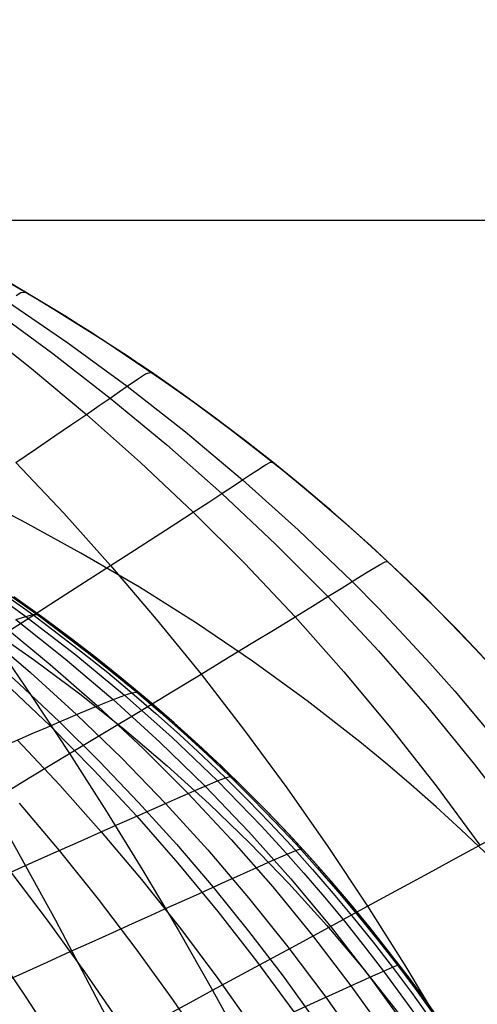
# Model space of a CAD drawing. Header units: millimetres. Extents: x -58 to 58, y -58 to 58.
# Tile 22 of 95: x -47 to -42, y -9 to 2. Entities that reach past the tile are written whole.
import ezdxf

# ---------------------------------------------------------------- set-up
doc = ezdxf.new("R2010")
doc.units = ezdxf.units.MM
doc.header["$MEASUREMENT"] = 0
doc.layers.add('Predefinito', color=5, linetype='Continuous')

msp = doc.modelspace()

# ---------------------------------------------------------------- linework, layer by layer
at = {"layer": 'Predefinito'}
for points in [[(-41.953, -4.941), (-42.223, -4.658), (-42.499, -4.379), (-42.782, -4.103), (-43.071, -3.831), (-43.367, -3.562), (-43.669, -3.297), (-43.978, -3.035), (-44.293, -2.778), (-44.615, -2.524), (-45.279, -2.029), (-45.97, -1.55), (-46.689, -1.088), (-47.435, -0.642), (-48.209, -0.215), (-49.012, 0.196), (-49.843, 0.589), (-50.704, 0.964), (-51.595, 1.322), (-52.516, 1.663), (-53.468, 1.986), (-54.452, 2.291)], [(56.5, 0), (-56.5, 0)], [(54.5, 0), (-54.5, 0)], [(-42.158, -9.491), (-42.562, -8.912), (-42.771, -8.628), (-42.986, -8.346), (-43.207, -8.068), (-43.433, -7.793), (-43.665, -7.521), (-43.904, -7.252), (-44.148, -6.987), (-44.398, -6.725), (-44.655, -6.466), (-44.919, -6.211), (-45.188, -5.959), (-45.465, -5.71), (-45.749, -5.465), (-46.039, -5.223), (-46.336, -4.985), (-46.641, -4.751), (-46.953, -4.52), (-47.273, -4.292)], [(-42.15, -9.503), (-42.552, -8.926), (-42.761, -8.642), (-42.975, -8.361), (-43.195, -8.083), (-43.421, -7.808), (-43.652, -7.536), (-43.889, -7.268), (-44.133, -7.003), (-44.382, -6.741), (-44.638, -6.483), (-44.9, -6.228), (-45.169, -5.976), (-45.445, -5.728), (-45.727, -5.483), (-46.017, -5.242), (-46.313, -5.004), (-46.616, -4.769), (-46.927, -4.539), (-47.245, -4.312)]]:
    msp.add_lwpolyline(points, dxfattribs=at)
at = {"layer": 'Predefinito', "extrusion": (-3.64696e-06, 9.08447e-06, 1)}
msp.add_lwpolyline([(-57.146, 0.507), (-49.228, -3.649), (-48.665, -3.965), (-48.111, -4.295), (-47.837, -4.468), (-47.567, -4.645), (-47.037, -5.014), (-46.519, -5.399), (-46.015, -5.801), (-45.522, -6.219), (-45.044, -6.652), (-44.581, -7.099), (-44.134, -7.561), (-43.702, -8.039), (-43.287, -8.531), (-42.889, -9.036), (-42.507, -9.552), (-42.142, -10.081), (-41.794, -10.621), (-41.462, -11.17), (-41.145, -11.728), (-40.844, -12.295), (-40.557, -12.869), (-40.285, -13.449), (-40.026, -14.036), (-39.779, -14.627), (-39.544, -15.224), (-39.107, -16.428), (-38.709, -17.646), (-38.35, -18.876), (-38.033, -20.117), (-37.759, -21.368), (-37.638, -21.997), (-37.528, -22.627), (-37.429, -23.26), (-37.342, -23.894), (-37.266, -24.53), (-37.202, -25.167), (-37.149, -25.805), (-37.109, -26.443), (-37.081, -27.082), (-37.065, -27.721), (-37.061, -28.361), (-37.07, -29.002), (-37.091, -29.641), (-37.125, -30.281), (-37.171, -30.919), (-37.23, -31.556), (-37.302, -32.192), (-37.386, -32.826), (-37.484, -33.458), (-37.594, -34.091), (-37.718, -34.719), (-37.854, -35.346), (-38.003, -35.97), (-38.162, -36.588), (-38.336, -37.21), (-38.521, -37.824), (-38.719, -38.432), (-38.93, -39.032), (-39.158, -39.633), (-39.891, -41.412)], dxfattribs=at)
at = {"layer": 'Predefinito', "extrusion": (1.9546e-05, -1.89454e-05, 1)}
msp.add_lwpolyline([(-35.356, -17.885), (-35.834, -16.659), (-36.355, -15.445), (-36.659, -14.784), (-36.977, -14.128), (-37.309, -13.477), (-37.656, -12.832), (-38.021, -12.194), (-38.402, -11.564), (-38.803, -10.943), (-39.222, -10.332), (-39.662, -9.733), (-40.123, -9.146), (-40.605, -8.572), (-41.107, -8.013), (-41.366, -7.74), (-41.631, -7.471), (-41.901, -7.205), (-42.175, -6.945), (-42.455, -6.688), (-42.74, -6.436), (-43.03, -6.189), (-43.325, -5.946), (-43.928, -5.476), (-44.55, -5.024), (-45.188, -4.593), (-45.84, -4.182), (-46.507, -3.792), (-47.186, -3.421), (-47.876, -3.069), (-48.578, -2.737), (-49.289, -2.423), (-50.009, -2.126), (-50.737, -1.847), (-51.471, -1.584), (-52.211, -1.336), (-52.956, -1.105), (-53.706, -0.887), (-54.46, -0.684), (-55.978, -0.315), (-57.506, 0.006)], dxfattribs=at)
at = {"layer": 'Predefinito', "extrusion": (1, 0, 0)}
msp.add_lwpolyline([(-4.658, 320.002), (-4.658, 59.998)], dxfattribs=at)
at = {"layer": 'Predefinito'}
for points in [[(-54.452, 2.291, 320), (-53.684, 2.055, 319.994), (-52.921, 1.804, 319.992), (-52.156, 1.533, 319.993), (-51.397, 1.245, 319.995), (-50.634, 0.935, 319.996), (-49.881, 0.606, 319.998), (-49.136, 0.257, 319.999), (-48.401, -0.114, 320), (-47.662, -0.513, 320), (-46.937, -0.935, 320), (-46.227, -1.38, 320), (-45.53, -1.85, 320.001), (-45.182, -2.099, 320.001), (-44.838, -2.353, 320.001), (-44.5, -2.613, 320.001), (-44.167, -2.879, 320.001), (-43.838, -3.151, 320.001), (-43.515, -3.43, 320.002), (-43.197, -3.715, 320.002), (-42.883, -4.007, 320.002)], [(-56.489, 1.368, 49.807), (-49.187, -3.657, 48.925), (-48.679, -4.039, 48.868), (-48.18, -4.438, 48.816), (-47.692, -4.851, 48.767), (-47.215, -5.278, 48.721), (-46.75, -5.717, 48.677), (-46.294, -6.171, 48.635), (-45.85, -6.636, 48.593), (-45.418, -7.114, 48.554), (-45, -7.602, 48.517), (-44.594, -8.104, 48.483), (-44.202, -8.617, 48.451), (-43.824, -9.141, 48.421)], [(-41.787, -5.121, 59.998), (-42.083, -4.804, 59.998), (-42.386, -4.493, 59.998), (-42.695, -4.187, 59.998), (-43.009, -3.888, 59.998), (-43.33, -3.595, 59.998), (-43.655, -3.308, 59.999), (-43.985, -3.029, 59.999), (-44.32, -2.756, 59.999), (-44.659, -2.489, 59.999), (-45.003, -2.23, 59.999), (-45.351, -1.977, 60), (-45.702, -1.731, 60), (-46.414, -1.26, 60), (-47.139, -0.815, 60), (-47.873, -0.396, 60.001), (-48.617, -0.002, 60.002), (-49.136, 0.257, 60.003), (-49.658, 0.504, 60.004)], [(-47.247, -0.855, 326.076), (-47.191, -0.82, 324.032), (-47.139, -0.815, 320)], [(-47.247, -0.855, 53.925), (-47.191, -0.82, 55.968), (-47.139, -0.815, 60)], [(-47.343, -0.922, 328.132), (-46.656, -1.394, 328.211), (-45.979, -1.89, 328.285), (-45.314, -2.411, 328.355), (-44.663, -2.957, 328.421), (-44.03, -3.526, 328.484), (-43.414, -4.118, 328.543), (-43.114, -4.422, 328.57), (-42.819, -4.732, 328.597), (-42.529, -5.047, 328.622), (-42.244, -5.367, 328.646), (-41.693, -6.021, 328.69)], [(-47.343, -0.922, 51.868), (-46.656, -1.394, 51.789), (-45.979, -1.89, 51.715), (-45.314, -2.411, 51.645), (-44.663, -2.957, 51.579), (-44.03, -3.526, 51.516), (-43.414, -4.118, 51.457), (-43.114, -4.422, 51.43), (-42.819, -4.732, 51.403), (-42.529, -5.047, 51.378), (-42.244, -5.367, 51.354), (-41.693, -6.022, 51.31)], [(-47.492, -1.028, 330.199), (-46.827, -1.515, 330.296), (-46.172, -2.024, 330.387), (-45.529, -2.557, 330.473), (-44.899, -3.112, 330.555), (-44.286, -3.689, 330.633), (-43.689, -4.288, 330.706), (-43.111, -4.908, 330.772), (-42.554, -5.546, 330.834), (-42.017, -6.203, 330.889), (-41.502, -6.876, 330.939)], [(-47.492, -1.028, 49.801), (-46.827, -1.515, 49.704), (-46.172, -2.024, 49.613), (-45.529, -2.557, 49.527), (-44.899, -3.112, 49.445), (-44.286, -3.689, 49.367), (-43.689, -4.288, 49.294), (-43.111, -4.908, 49.228), (-42.554, -5.546, 49.166), (-42.017, -6.203, 49.111), (-41.502, -6.876, 49.061)], [(-47.708, -1.182, 332.271), (-47.072, -1.686, 332.385), (-46.445, -2.211, 332.492), (-45.829, -2.758, 332.593), (-45.226, -3.325, 332.69), (-44.638, -3.912, 332.781), (-44.065, -4.519, 332.866), (-43.51, -5.145, 332.945), (-42.973, -5.789, 333.017), (-42.455, -6.448, 333.083), (-41.957, -7.123, 333.143)], [(-47.708, -1.182, 47.729), (-47.072, -1.686, 47.615), (-46.445, -2.211, 47.508), (-45.829, -2.758, 47.407), (-45.226, -3.325, 47.31), (-44.638, -3.912, 47.219), (-44.065, -4.519, 47.134), (-43.51, -5.145, 47.055), (-42.973, -5.789, 46.983), (-42.455, -6.448, 46.917), (-41.957, -7.123, 46.857)], [(-47.248, -2.761, 336.637), (-47.015, -2.601, 335.612), (-46.803, -2.456, 334.579), (-46.613, -2.326, 333.538), (-46.445, -2.211, 332.492), (-46.298, -2.111, 331.44), (-46.172, -2.024, 330.387), (-46.066, -1.951, 329.335), (-45.979, -1.89, 328.285), (-45.85, -1.801, 326.191), (-45.77, -1.75, 324.11), (-45.702, -1.731, 320.001)], [(-47.248, -2.761, 43.363), (-47.015, -2.601, 44.388), (-46.803, -2.456, 45.421), (-46.613, -2.326, 46.462), (-46.445, -2.211, 47.508), (-46.298, -2.111, 48.56), (-46.172, -2.024, 49.613), (-46.066, -1.951, 50.665), (-45.979, -1.89, 51.715), (-45.85, -1.801, 53.809), (-45.77, -1.75, 55.89), (-45.702, -1.731, 60)], [(-47.503, -4.791, 340.902), (-47.133, -4.553, 339.917), (-46.787, -4.331, 338.917), (-46.466, -4.124, 337.905), (-46.17, -3.934, 336.881), (-45.897, -3.758, 335.846), (-45.649, -3.598, 334.802), (-45.425, -3.454, 333.749), (-45.226, -3.325, 332.69), (-45.05, -3.211, 331.624), (-44.899, -3.112, 330.555), (-44.771, -3.028, 329.488), (-44.663, -2.957, 328.421), (-44.574, -2.898, 327.357), (-44.502, -2.85, 326.294), (-44.401, -2.786, 324.179), (-44.345, -2.757, 322.079), (-44.32, -2.756, 320.001)], [(-47.503, -4.791, 39.098), (-47.133, -4.553, 40.083), (-46.787, -4.331, 41.083), (-46.466, -4.124, 42.095), (-46.17, -3.934, 43.119), (-45.897, -3.758, 44.154), (-45.649, -3.598, 45.198), (-45.425, -3.454, 46.251), (-45.226, -3.325, 47.31), (-45.05, -3.211, 48.376), (-44.899, -3.112, 49.445), (-44.771, -3.028, 50.512), (-44.663, -2.957, 51.579), (-44.574, -2.898, 52.643), (-44.502, -2.85, 53.706), (-44.401, -2.786, 55.822), (-44.345, -2.757, 57.921), (-44.32, -2.756, 59.999)], [(-47.248, -2.761, 336.637), (-46.703, -3.339, 336.762), (-46.17, -3.934, 336.881), (-45.647, -4.545, 336.993), (-45.137, -5.172, 337.099), (-44.64, -5.814, 337.196), (-44.158, -6.47, 337.286), (-43.69, -7.139, 337.367), (-43.238, -7.819, 337.441), (-42.801, -8.51, 337.508), (-42.381, -9.211, 337.567)], [(-47.248, -2.761, 43.363), (-46.703, -3.339, 43.238), (-46.17, -3.934, 43.119), (-45.647, -4.545, 43.007), (-45.137, -5.172, 42.901), (-44.64, -5.814, 42.804), (-44.158, -6.47, 42.714), (-43.69, -7.139, 42.633), (-43.238, -7.819, 42.559), (-42.801, -8.51, 42.492), (-42.381, -9.211, 42.433)], [(-47.548, -6.628, 343.062), (-47.078, -6.346, 342.11), (-46.636, -6.079, 341.14), (-46.221, -5.829, 340.152), (-45.833, -5.594, 339.148), (-45.472, -5.375, 338.13), (-45.137, -5.172, 337.099), (-44.829, -4.985, 336.055), (-44.548, -4.814, 335.001), (-44.293, -4.659, 333.938), (-44.065, -4.519, 332.866), (-43.864, -4.396, 331.787), (-43.689, -4.288, 330.706), (-43.54, -4.196, 329.624), (-43.414, -4.118, 328.543), (-43.31, -4.052, 327.463), (-43.224, -3.999, 326.386), (-43.103, -3.926, 324.239), (-43.037, -3.891, 322.11), (-43.009, -3.888, 320.002)], [(-47.548, -6.628, 36.938), (-47.078, -6.346, 37.89), (-46.636, -6.079, 38.86), (-46.221, -5.829, 39.848), (-45.833, -5.594, 40.852), (-45.472, -5.375, 41.87), (-45.137, -5.172, 42.901), (-44.829, -4.985, 43.945), (-44.548, -4.814, 44.999), (-44.293, -4.659, 46.062), (-44.065, -4.519, 47.134), (-43.864, -4.396, 48.213), (-43.689, -4.288, 49.294), (-43.54, -4.196, 50.376), (-43.414, -4.118, 51.457), (-43.31, -4.052, 52.537), (-43.224, -3.999, 53.614), (-43.103, -3.926, 55.761), (-43.037, -3.891, 57.89), (-43.009, -3.888, 59.998)], [(-42.883, -4.007, 320.002), (-42.586, -4.293, 320.002), (-42.294, -4.586, 320.002), (-42.009, -4.883, 320.002), (-41.728, -5.185, 320.002), (-41.454, -5.493, 320.002), (-41.185, -5.805, 320.002), (-40.922, -6.122, 320.002), (-40.666, -6.444, 320.002), (-40.402, -6.787, 320.002), (-40.146, -7.134, 320.002), (-39.896, -7.485, 320.002), (-39.654, -7.839, 320.002), (-39.418, -8.198, 320.002), (-39.19, -8.559, 320.002), (-38.753, -9.291, 320.002)], [(-47.717, -4.093, 325.051), (-47.134, -4.514, 325.077), (-46.565, -4.954, 325.102), (-46.011, -5.414, 325.125), (-45.739, -5.651, 325.137), (-45.472, -5.893, 325.148), (-45.21, -6.14, 325.159), (-44.951, -6.391, 325.17), (-44.697, -6.647, 325.18), (-44.448, -6.908, 325.19), (-44.204, -7.173, 325.199), (-43.965, -7.442, 325.208), (-43.73, -7.715, 325.217), (-43.5, -7.992, 325.226), (-43.275, -8.274, 325.234), (-43.055, -8.559, 325.242), (-42.63, -9.141, 325.257)], [(-47.644, -4.079, 323.367), (-47.057, -4.494, 323.385), (-46.484, -4.93, 323.401), (-46.202, -5.156, 323.409), (-45.925, -5.386, 323.417), (-45.652, -5.621, 323.425), (-45.383, -5.861, 323.432), (-45.119, -6.106, 323.439), (-44.859, -6.356, 323.446), (-44.604, -6.611, 323.453), (-44.353, -6.87, 323.46), (-44.107, -7.133, 323.466), (-43.867, -7.401, 323.472), (-43.631, -7.673, 323.478), (-43.4, -7.95, 323.484), (-43.174, -8.231, 323.489), (-42.953, -8.515, 323.495), (-42.738, -8.804, 323.5), (-42.527, -9.096, 323.504)], [(-47.601, -4.077, 321.683), (-47.011, -4.489, 321.691), (-46.436, -4.922, 321.699), (-46.153, -5.146, 321.703), (-45.875, -5.375, 321.707), (-45.601, -5.609, 321.711), (-45.332, -5.848, 321.715), (-45.066, -6.091, 321.718), (-44.806, -6.34, 321.722), (-44.55, -6.594, 321.725), (-44.299, -6.852, 321.729), (-44.052, -7.114, 321.732), (-43.811, -7.382, 321.735), (-43.575, -7.653, 321.738), (-43.343, -7.929, 321.741), (-43.117, -8.209, 321.743), (-42.896, -8.493, 321.746), (-42.681, -8.781, 321.748), (-42.47, -9.073, 321.751)], [(-47.249, -4.55, 326.765), (-47.134, -4.514, 325.077), (-47.057, -4.494, 323.385), (-46.989, -4.494, 320)], [(-47.249, -4.55, 326.765), (-46.687, -4.997, 326.798), (-46.139, -5.463, 326.829), (-45.606, -5.947, 326.859), (-45.091, -6.45, 326.888), (-44.593, -6.97, 326.914), (-44.113, -7.507, 326.939), (-43.652, -8.06, 326.962), (-43.21, -8.628, 326.984), (-42.788, -9.212, 327.003)], [(-47.626, -4.689, 330.115), (-47.084, -5.153, 330.163), (-46.556, -5.634, 330.209), (-46.041, -6.132, 330.252), (-45.543, -6.647, 330.294), (-45.06, -7.177, 330.333), (-44.594, -7.723, 330.369), (-44.146, -8.283, 330.402), (-43.714, -8.857, 330.433), (-43.301, -9.445, 330.462)], [(-47.411, -4.608, 328.445), (-46.857, -5.062, 328.486), (-46.318, -5.535, 328.525), (-45.794, -6.026, 328.562), (-45.285, -6.533, 328.597), (-44.794, -7.058, 328.63), (-44.32, -7.599, 328.661), (-43.864, -8.155, 328.689), (-43.427, -8.727, 328.715), (-43.008, -9.312, 328.74)], [(-47.503, -4.791, 340.902), (-47.066, -5.429, 341.025), (-46.636, -6.079, 341.14), (-46.215, -6.74, 341.246), (-45.802, -7.411, 341.343), (-45.399, -8.091, 341.432), (-45.006, -8.779, 341.513), (-44.623, -9.475, 341.586)], [(-47.503, -4.791, 39.098), (-47.066, -5.429, 38.975), (-46.636, -6.079, 38.86), (-46.215, -6.741, 38.754), (-45.802, -7.411, 38.657), (-45.399, -8.091, 38.568), (-45.006, -8.779, 38.487), (-44.623, -9.475, 38.414)], [(-47.374, -5.273, 331.825), (-46.859, -5.763, 331.877), (-46.358, -6.27, 331.927), (-45.871, -6.792, 331.974), (-45.4, -7.329, 332.018), (-44.944, -7.88, 332.06), (-44.504, -8.446, 332.098), (-44.08, -9.024, 332.133)], [(-47.374, -5.985, 45.93), (-47.2, -5.91, 46.611), (-47.038, -5.84, 47.296), (-46.888, -5.776, 47.985), (-46.75, -5.717, 48.677), (-46.625, -5.664, 49.373), (-46.511, -5.616, 50.071), (-46.318, -5.535, 51.475), (-46.165, -5.473, 52.887), (-46.048, -5.428, 54.306), (-45.963, -5.398, 55.728), (-45.905, -5.381, 57.153), (-45.853, -5.377, 59.999)], [(-47.234, -5.924, 333.526), (-46.748, -6.441, 333.581), (-46.275, -6.972, 333.634), (-45.817, -7.516, 333.682), (-45.373, -8.074, 333.728), (-44.944, -8.645, 333.77), (-44.53, -9.229, 333.809)], [(-47.306, -7.432, 336.865), (-47.021, -7.304, 336.069), (-46.754, -7.185, 335.266), (-46.505, -7.074, 334.453), (-46.275, -6.972, 333.634), (-46.064, -6.877, 332.807), (-45.871, -6.792, 331.974), (-45.698, -6.715, 331.136), (-45.543, -6.647, 330.294), (-45.406, -6.586, 329.447), (-45.285, -6.533, 328.597), (-45.181, -6.488, 327.743), (-45.091, -6.45, 326.888), (-44.951, -6.391, 325.17), (-44.859, -6.356, 323.446), (-44.806, -6.34, 321.722), (-44.784, -6.34, 320)], [(-45.524, -9.06, 342.485), (-45.261, -8.918, 342.001), (-45.006, -8.779, 341.513), (-44.518, -8.515, 340.521), (-44.061, -8.267, 339.511), (-43.634, -8.035, 338.484), (-43.238, -7.819, 337.441), (-42.872, -7.62, 336.385), (-42.536, -7.438, 335.315), (-42.231, -7.272, 334.234), (-41.957, -7.123, 333.143), (-41.714, -6.991, 332.043), (-41.502, -6.876, 330.939), (-41.319, -6.778, 329.835), (-41.164, -6.694, 328.73), (-41.034, -6.624, 327.627), (-40.928, -6.568, 326.525), (-40.843, -6.523, 325.426), (-40.777, -6.489, 324.331), (-40.694, -6.45, 322.155), (-40.666, -6.444, 320.002)], [(-45.524, -9.06, 37.515), (-45.261, -8.918, 37.999), (-45.006, -8.779, 38.487), (-44.518, -8.515, 39.479), (-44.061, -8.267, 40.489), (-43.634, -8.035, 41.516), (-43.238, -7.819, 42.559), (-42.872, -7.62, 43.615), (-42.536, -7.438, 44.685), (-42.231, -7.272, 45.766), (-41.957, -7.123, 46.857), (-41.714, -6.991, 47.957), (-41.502, -6.876, 49.061), (-41.319, -6.778, 50.165), (-41.164, -6.694, 51.27), (-41.034, -6.624, 52.373), (-40.928, -6.568, 53.475), (-40.843, -6.523, 54.574), (-40.777, -6.489, 55.669), (-40.694, -6.45, 57.845), (-40.666, -6.444, 59.998)], [(-47.548, -6.628, 343.062), (-46.797, -7.978, 343.266), (-46.072, -9.357, 343.435)], [(-47.548, -6.628, 36.938), (-46.797, -7.978, 36.734), (-46.072, -9.357, 36.565)], [(-47.21, -6.644, 335.209), (-46.754, -7.185, 335.266), (-46.311, -7.738, 335.319), (-45.881, -8.304, 335.368), (-45.464, -8.882, 335.414), (-45.062, -9.471, 335.456)], [(-48.079, -8.993, 39.844), (-47.764, -8.85, 40.468), (-47.461, -8.713, 41.1), (-47.171, -8.582, 41.741), (-46.894, -8.457, 42.391), (-46.631, -8.338, 43.047), (-46.38, -8.225, 43.711), (-46.142, -8.118, 44.381), (-45.918, -8.016, 45.058), (-45.707, -7.921, 45.74), (-45.51, -7.832, 46.428), (-45.327, -7.749, 47.12), (-45.156, -7.673, 47.817), (-45, -7.602, 48.517), (-44.858, -7.538, 49.221), (-44.728, -7.48, 49.929), (-44.612, -7.428, 50.639), (-44.507, -7.381, 51.351), (-44.332, -7.303, 52.783), (-44.199, -7.245, 54.222), (-44.101, -7.204, 55.665), (-44.036, -7.178, 57.111), (-43.998, -7.166, 58.556), (-43.982, -7.166, 59.999)], [(-47.306, -7.432, 336.865), (-46.88, -7.995, 336.921), (-46.467, -8.569, 336.973), (-46.065, -9.154, 337.021)], [(-47.525, -8.285, 338.483), (-47.129, -8.868, 338.537), (-46.743, -9.462, 338.587)], [(-44.08, -9.024, 332.133), (-43.887, -8.936, 331.285), (-43.714, -8.857, 330.433), (-43.561, -8.788, 329.576), (-43.427, -8.727, 328.715), (-43.31, -8.674, 327.851), (-43.21, -8.628, 326.984), (-43.125, -8.59, 326.113), (-43.055, -8.559, 325.242), (-42.953, -8.515, 323.495), (-42.896, -8.493, 321.746), (-42.876, -8.489, 320)]]:
    msp.add_polyline3d(points, dxfattribs=at)

doc.saveas('drawing.dxf')
